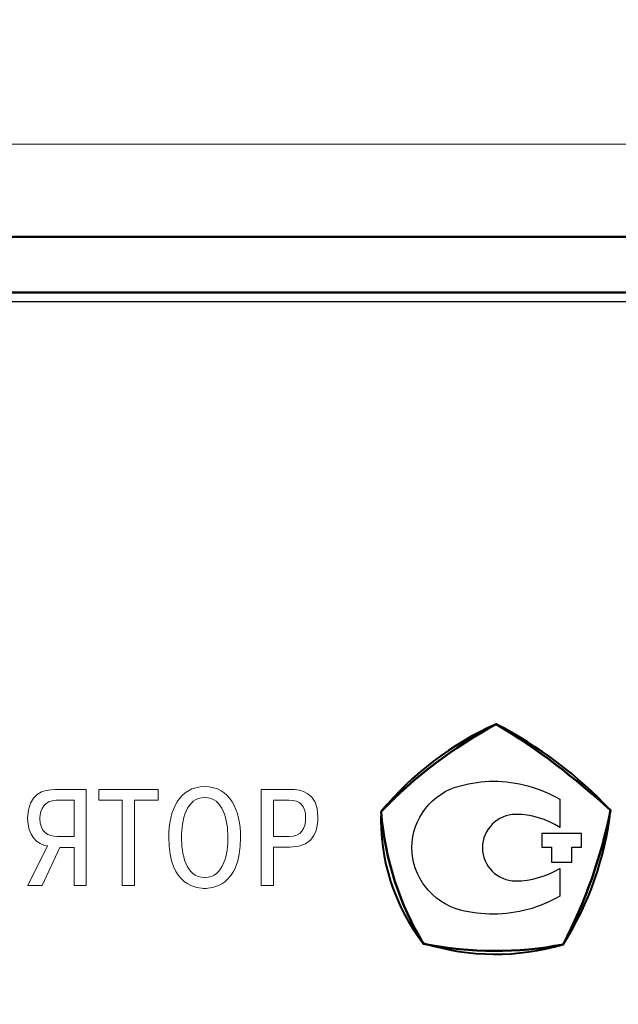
# Model space of a CAD drawing. Header units: millimetres. Extents: x 0 to 420, y 0 to 297.
# Tile 7 of 22: x 178 to 194, y 206 to 233. Entities that reach past the tile are written whole.
import ezdxf
from ezdxf.lldxf.tags import DXFTag

# ---------------------------------------------------------------- set-up
doc = ezdxf.new("R2010")
doc.units = ezdxf.units.MM
doc.layers.get('0').update_dxf_attribs({"color": 255})
doc.layers.add('dim', color=251, linetype='Continuous')
doc.layers.add('work', color=251, linetype='Continuous')
doc.layers.add('main', color=5, linetype='Continuous', lineweight=50)
doc.styles.get("Standard").update_dxf_attribs({"font": 'win_eskd.shx', "width": 0.8, "oblique": 15})
tags = doc.linetypes.add('New Line6', pattern=[0.5, 0.2, -0.3]).pattern_tags.tags
tags[6:7] = [DXFTag(74, 4), DXFTag(75, 0), DXFTag(340, '0'), DXFTag(46, 1.0), DXFTag(50, 0.0), DXFTag(44, 0.0), DXFTag(45, 0.0)]
tags[4:5] = [DXFTag(74, 4), DXFTag(75, 0), DXFTag(340, '0'), DXFTag(46, 1.0), DXFTag(50, 0.0), DXFTag(44, 0.0), DXFTag(45, 0.0)]
doc.dimstyles.new('ISO-25', dxfattribs={"dimtxt": 3.5, "dimasz": 3.5, "dimexe": 1.25, "dimexo": 0.625, "dimtad": 1, "dimtxsty": 'Standard', "dimcen": 2.5, "dimadec": 0, "dimazin": 0, "dimtfac": 1, "dimtmove": 0, "dimatfit": 3, "dimfxl": 1, "dimarcsym": 0})

# ---------------------------------------------------------------- blocks, each defined once
blk = doc.blocks.new('*D2')
at = {"layer": 'Defpoints', "color": 0, "transparency": 16777216}
for p in [(115.759, 237.099), (115.759, 225.924), (211.759, 225.924)]:
    blk.add_point(p, dxfattribs=at)
at = {"layer": 'dim', "color": 0, "lineweight": -2, "transparency": 16777216}
for p, q in [((115.759, 226.549), (115.759, 238.349)), ((211.759, 226.549), (211.759, 238.349)), ((208.259, 237.099), (119.259, 237.099))]:
    blk.add_line(p, q, dxfattribs=at)
at = {"layer": 'dim', "color": 0, "transparency": 16777216}
for points in [[(119.259, 237.683), (119.259, 236.516), (115.759, 237.099)], [(208.259, 237.683), (208.259, 236.516), (211.759, 237.099)]]:
    blk.add_solid(points, dxfattribs=at)
at = {"layer": 'dim', "color": 0, "transparency": 16777216, "insert": (163.759, 239.474), "char_height": 3.5, "attachment_point": 5}
blk.add_mtext('96', dxfattribs=at)
blk = doc.blocks.new('*D7')
at = {"layer": 'Defpoints', "color": 0, "transparency": 16777216}
for p in [(217.901, 244.868), (109.617, 181.424), (217.901, 181.424)]:
    blk.add_point(p, dxfattribs=at)
at = {"layer": 'work', "color": 0, "lineweight": -2, "transparency": 16777216}
for p, q in [((109.617, 182.049), (109.617, 246.118)), ((217.901, 182.049), (217.901, 246.118)), ((113.117, 244.868), (214.401, 244.868))]:
    blk.add_line(p, q, dxfattribs=at)
at = {"layer": 'work', "color": 0, "transparency": 16777216}
for points in [[(113.117, 245.451), (113.117, 244.284), (109.617, 244.868)], [(214.401, 245.451), (214.401, 244.284), (217.901, 244.868)]]:
    blk.add_solid(points, dxfattribs=at)
at = {"layer": 'work', "color": 0, "transparency": 16777216, "insert": (163.759, 247.243), "char_height": 3.5, "attachment_point": 5}
blk.add_mtext('108', dxfattribs=at)

msp = doc.modelspace()

# ---------------------------------------------------------------- linework, layer by layer
at = {"color": 7, "linetype": 'New Line6', "lineweight": 15, "ltscale": 5}
msp.add_line((213.259, 229.424), (114.259, 229.424), dxfattribs=at)
at = {"color": 2, "lineweight": 30}
msp.add_line((117.509, 225.174), (210.009, 225.174), dxfattribs=at)
at = {"color": 2, "lineweight": 50}
msp.add_open_spline([(187.988, 211.406), (188.886, 212.337), (189.95, 213.134), (191.097, 213.766), (191.097, 213.766), (192.227, 213.101), (193.224, 212.303), (194.188, 211.439), (194.188, 211.439), (193.939, 210.176), (193.507, 208.963), (192.909, 207.816), (192.909, 207.816), (191.679, 207.567), (190.432, 207.583), (189.135, 207.832), (189.135, 207.832), (188.487, 208.896), (188.105, 210.06), (187.988, 211.406)], degree=3, knots=[0, 0, 0, 0, 0.166667, 0.166667, 0.166667, 0.166667, 0.333333, 0.333333, 0.333333, 0.333333, 0.5, 0.5, 0.5, 0.5, 0.666667, 0.666667, 0.666667, 0.666667, 1, 1, 1, 1], dxfattribs=at)
at = {"color": 2}
for points, knots in [([(192.823, 211.735), (192.276, 212.054), (191.652, 212.221), (191.029, 212.221), (191.029, 212.221), (190.725, 212.221), (190.42, 212.176), (190.131, 212.1), (190.131, 212.1), (189.356, 211.902), (188.823, 211.218), (188.823, 210.427), (188.823, 210.427), (188.823, 209.636), (189.356, 208.952), (190.131, 208.739), (190.131, 208.739), (190.42, 208.663), (190.725, 208.632), (191.029, 208.632), (191.029, 208.632), (191.652, 208.632), (192.276, 208.8), (192.823, 209.119), (192.823, 209.119), (192.823, 209.119), (192.823, 209.864), (192.823, 209.864), (192.823, 209.864), (192.458, 209.651), (192.048, 209.53), (191.622, 209.53), (191.622, 209.53), (191.135, 209.53), (190.725, 209.925), (190.725, 210.427), (190.725, 210.427), (190.725, 210.913), (191.135, 211.324), (191.622, 211.324), (191.622, 211.324), (191.622, 211.324), (191.622, 211.324), (191.622, 211.324), (191.622, 211.324), (192.048, 211.324), (192.458, 211.202), (192.823, 210.974), (192.823, 210.974), (192.823, 210.974), (192.823, 211.735), (192.823, 211.735)], [0, 0, 0, 0, 0.071429, 0.071429, 0.071429, 0.071429, 0.142857, 0.142857, 0.142857, 0.142857, 0.214286, 0.214286, 0.214286, 0.214286, 0.285714, 0.285714, 0.285714, 0.285714, 0.357143, 0.357143, 0.357143, 0.357143, 0.428571, 0.428571, 0.428571, 0.428571, 0.5, 0.5, 0.5, 0.5, 0.571429, 0.571429, 0.571429, 0.571429, 0.642857, 0.642857, 0.642857, 0.642857, 0.714286, 0.714286, 0.714286, 0.714286, 0.785714, 0.785714, 0.785714, 0.785714, 0.857143, 0.857143, 0.857143, 0.857143, 1, 1, 1, 1]), ([(192.334, 210.806), (192.334, 210.806), (193.407, 210.806), (193.407, 210.806), (193.407, 210.806), (193.407, 210.806), (193.407, 210.439), (193.407, 210.439), (193.407, 210.439), (193.407, 210.439), (193.147, 210.439), (193.147, 210.439), (193.147, 210.439), (193.147, 210.439), (193.147, 210.039), (193.147, 210.039), (193.147, 210.039), (193.147, 210.039), (192.594, 210.039), (192.594, 210.039), (192.594, 210.039), (192.594, 210.039), (192.594, 210.439), (192.594, 210.439), (192.594, 210.439), (192.594, 210.439), (192.334, 210.439), (192.334, 210.439), (192.334, 210.439), (192.334, 210.439), (192.334, 210.806), (192.334, 210.806)], [0, 0, 0, 0, 0.111111, 0.111111, 0.111111, 0.111111, 0.222222, 0.222222, 0.222222, 0.222222, 0.333333, 0.333333, 0.333333, 0.333333, 0.444444, 0.444444, 0.444444, 0.444444, 0.555556, 0.555556, 0.555556, 0.555556, 0.666667, 0.666667, 0.666667, 0.666667, 0.777778, 0.777778, 0.777778, 0.777778, 1, 1, 1, 1])]:
    msp.add_open_spline(points, degree=3, knots=knots, dxfattribs=at)
at = {"color": 2, "lineweight": 9}
for points, knots in [([(179.694, 210.435), (179.694, 210.435), (179.694, 209.405), (179.694, 209.405), (179.694, 209.405), (179.694, 209.405), (180.023, 209.405), (180.023, 209.405), (180.023, 209.405), (180.023, 209.405), (180.023, 211.998), (180.023, 211.998), (180.023, 211.998), (180.023, 211.998), (179.186, 211.998), (179.186, 211.998), (179.186, 211.998), (178.886, 211.998), (178.438, 211.902), (178.438, 211.224), (178.438, 211.224), (178.438, 210.754), (178.69, 210.517), (178.979, 210.472), (178.979, 210.472), (178.979, 210.472), (178.442, 209.405), (178.442, 209.405), (178.442, 209.405), (178.442, 209.405), (178.827, 209.405), (178.827, 209.405), (178.827, 209.405), (178.827, 209.405), (179.308, 210.435), (179.308, 210.435), (179.308, 210.435), (179.308, 210.435), (179.694, 210.435), (179.694, 210.435)], [0, 0, 0, 0, 0.090909, 0.090909, 0.090909, 0.090909, 0.181818, 0.181818, 0.181818, 0.181818, 0.272727, 0.272727, 0.272727, 0.272727, 0.363636, 0.363636, 0.363636, 0.363636, 0.454545, 0.454545, 0.454545, 0.454545, 0.545455, 0.545455, 0.545455, 0.545455, 0.636364, 0.636364, 0.636364, 0.636364, 0.727273, 0.727273, 0.727273, 0.727273, 0.818182, 0.818182, 0.818182, 0.818182, 1, 1, 1, 1]), ([(180.997, 211.706), (180.997, 211.706), (180.997, 209.405), (180.997, 209.405), (180.997, 209.405), (180.997, 209.405), (181.327, 209.405), (181.327, 209.405), (181.327, 209.405), (181.327, 209.405), (181.327, 211.706), (181.327, 211.706), (181.327, 211.706), (181.327, 211.706), (181.964, 211.706), (181.964, 211.706), (181.964, 211.706), (181.964, 211.706), (181.964, 211.998), (181.964, 211.998), (181.964, 211.998), (181.964, 211.998), (180.359, 211.998), (180.359, 211.998), (180.359, 211.998), (180.359, 211.998), (180.359, 211.706), (180.359, 211.706), (180.359, 211.706), (180.359, 211.706), (180.997, 211.706), (180.997, 211.706)], [0, 0, 0, 0, 0.111111, 0.111111, 0.111111, 0.111111, 0.222222, 0.222222, 0.222222, 0.222222, 0.333333, 0.333333, 0.333333, 0.333333, 0.444444, 0.444444, 0.444444, 0.444444, 0.555556, 0.555556, 0.555556, 0.555556, 0.666667, 0.666667, 0.666667, 0.666667, 0.777778, 0.777778, 0.777778, 0.777778, 1, 1, 1, 1]), ([(182.252, 210.702), (182.252, 209.353), (183.067, 209.327), (183.223, 209.327), (183.223, 209.327), (183.378, 209.327), (184.193, 209.353), (184.193, 210.702), (184.193, 210.702), (184.193, 211.435), (183.912, 212.076), (183.223, 212.076), (183.223, 212.076), (182.534, 212.076), (182.252, 211.435), (182.252, 210.702)], [0, 0, 0, 0, 0.2, 0.2, 0.2, 0.2, 0.4, 0.4, 0.4, 0.4, 0.6, 0.6, 0.6, 0.6, 1, 1, 1, 1]), ([(184.749, 211.998), (184.749, 211.998), (184.749, 209.405), (184.749, 209.405), (184.749, 209.405), (184.749, 209.405), (185.078, 209.405), (185.078, 209.405), (185.078, 209.405), (185.078, 209.405), (185.078, 210.439), (185.078, 210.439), (185.078, 210.439), (185.078, 210.439), (185.523, 210.439), (185.523, 210.439), (185.523, 210.439), (186.245, 210.439), (186.282, 211.006), (186.282, 211.254), (186.282, 211.254), (186.282, 211.939), (185.808, 211.998), (185.545, 211.998), (185.545, 211.998), (185.545, 211.998), (184.749, 211.998), (184.749, 211.998)], [0, 0, 0, 0, 0.125, 0.125, 0.125, 0.125, 0.25, 0.25, 0.25, 0.25, 0.375, 0.375, 0.375, 0.375, 0.5, 0.5, 0.5, 0.5, 0.625, 0.625, 0.625, 0.625, 0.75, 0.75, 0.75, 0.75, 1, 1, 1, 1]), ([(179.694, 211.706), (179.694, 211.706), (179.694, 210.728), (179.694, 210.728), (179.694, 210.728), (179.694, 210.728), (179.245, 210.728), (179.245, 210.728), (179.245, 210.728), (178.986, 210.728), (178.771, 210.843), (178.771, 211.221), (178.771, 211.221), (178.771, 211.48), (178.901, 211.706), (179.208, 211.706), (179.208, 211.706), (179.208, 211.706), (179.694, 211.706), (179.694, 211.706)], [0, 0, 0, 0, 0.166667, 0.166667, 0.166667, 0.166667, 0.333333, 0.333333, 0.333333, 0.333333, 0.5, 0.5, 0.5, 0.5, 0.666667, 0.666667, 0.666667, 0.666667, 1, 1, 1, 1]), ([(182.597, 210.702), (182.597, 211.154), (182.715, 211.784), (183.223, 211.784), (183.223, 211.784), (183.73, 211.784), (183.849, 211.154), (183.849, 210.702), (183.849, 210.702), (183.849, 210.291), (183.753, 209.62), (183.223, 209.62), (183.223, 209.62), (182.693, 209.62), (182.597, 210.291), (182.597, 210.702)], [0, 0, 0, 0, 0.2, 0.2, 0.2, 0.2, 0.4, 0.4, 0.4, 0.4, 0.6, 0.6, 0.6, 0.6, 1, 1, 1, 1]), ([(185.078, 211.706), (185.078, 211.706), (185.493, 211.706), (185.493, 211.706), (185.493, 211.706), (185.804, 211.706), (185.949, 211.565), (185.949, 211.246), (185.949, 211.246), (185.949, 210.932), (185.838, 210.732), (185.493, 210.732), (185.493, 210.732), (185.493, 210.732), (185.078, 210.732), (185.078, 210.732), (185.078, 210.732), (185.078, 210.732), (185.078, 211.706), (185.078, 211.706)], [0, 0, 0, 0, 0.166667, 0.166667, 0.166667, 0.166667, 0.333333, 0.333333, 0.333333, 0.333333, 0.5, 0.5, 0.5, 0.5, 0.666667, 0.666667, 0.666667, 0.666667, 1, 1, 1, 1])]:
    msp.add_open_spline(points, degree=3, knots=knots, dxfattribs=at)
at = {"layer": 'main'}
for p, q in [((116.759, 226.924), (210.759, 226.924)), ((117.259, 225.424), (210.259, 225.424))]:
    msp.add_line(p, q, dxfattribs=at)
at = {"layer": 'work', "color": 2, "lineweight": 40}
msp.add_line((189.135, 207.832), (189.16, 207.858), dxfattribs=at)
for centre, radius, start, end in [((194.681, 205.818), 8.719, 114.2765, 140.1428), ((185.935, 203.689), 11.321, 43.1986, 62.879), ((193.442, 211.185), 5.458, 177.6843, 217.9042), ((185.694, 212.402), 8.549, 327.5563, 353.5319), ((191.076, 213.963), 6.414, 252.5024, 286.5973)]:
    msp.add_arc(centre, radius, start, end, dxfattribs=at)

# ---------------------------------------------------------------- dimensions: what is measured, and where the dimension line sits
at = {"layer": 'dim', "color": 2}
dim = msp.add_linear_dim(base=(115.759, 237.099), p1=(211.759, 225.924), p2=(115.759, 225.924), dimstyle='ISO-25', dxfattribs=at)
dim.commit()
dim.dimension.update_dxf_attribs({"geometry": '*D2', "text_midpoint": (163.759, 239.474)})
at = {"layer": 'work', "color": 2}
dim = msp.add_linear_dim(base=(217.901, 244.868), p1=(109.617, 181.424), p2=(217.901, 181.424), text='108', dimstyle='ISO-25', dxfattribs=at)
dim.commit()
dim.dimension.update_dxf_attribs({"geometry": '*D7', "text_midpoint": (163.759, 247.243)})

doc.saveas('drawing.dxf')
